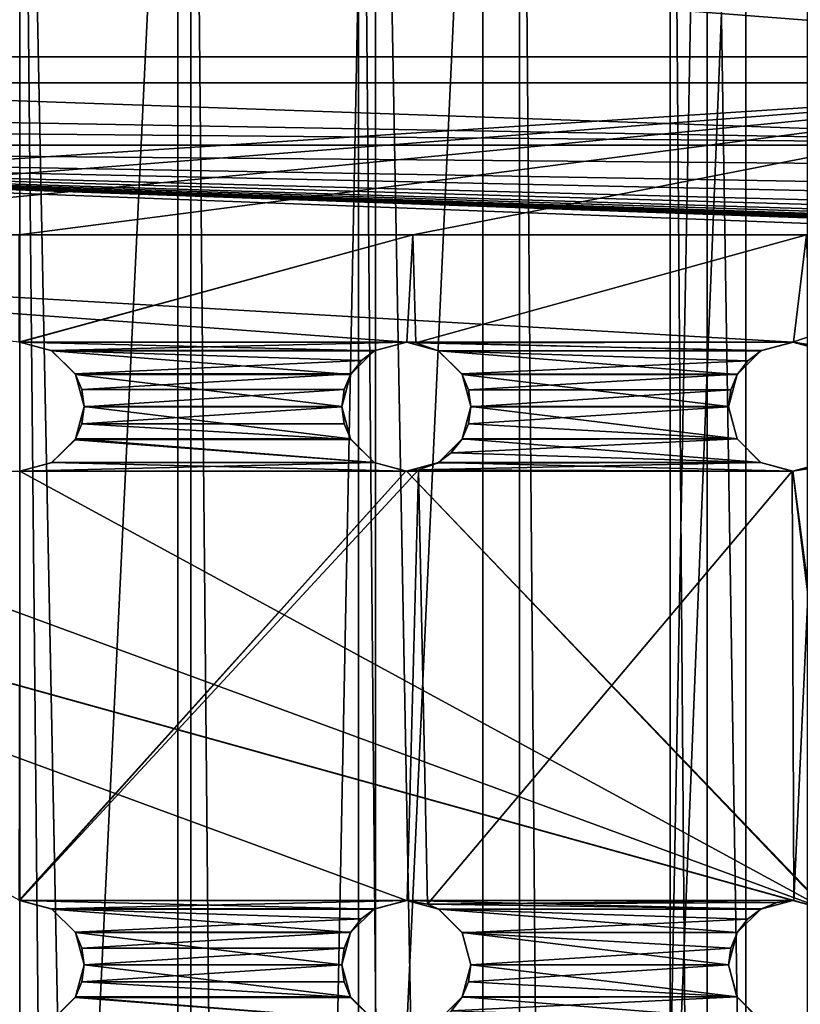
# Model space of a CAD drawing. Header units: millimetres. Extents: x -144 to 364, y -408 to 1133.
# Tile 233 of 256: x 57.46 to 66.54, y 595.04 to 606.5. Entities that reach past the tile are written whole.
import ezdxf

# ---------------------------------------------------------------- set-up
doc = ezdxf.new("R2010")
doc.units = ezdxf.units.MM
doc.header["$LTSCALE"] = 41.718519
for name, color, linetype in [('1967', 7, 'CONTINUOUS'), ('1968', 7, 'CONTINUOUS'), ('1970', 7, 'CONTINUOUS'), ('1977', 7, 'CONTINUOUS'), ('1978', 7, 'CONTINUOUS'), ('1980', 7, 'CONTINUOUS'), ('1982', 7, 'CONTINUOUS'), ('2019', 7, 'CONTINUOUS'), ('2020', 7, 'CONTINUOUS'), ('2021', 7, 'CONTINUOUS'), ('2022', 7, 'CONTINUOUS'), ('2037', 7, 'CONTINUOUS'), ('2038', 7, 'CONTINUOUS'), ('2039', 7, 'CONTINUOUS'), ('2040', 7, 'CONTINUOUS'), ('2055', 7, 'CONTINUOUS'), ('2056', 7, 'CONTINUOUS'), ('2057', 7, 'CONTINUOUS'), ('2058', 7, 'CONTINUOUS'), ('2073', 7, 'CONTINUOUS')]:
    doc.layers.add(name, color=color, linetype=linetype)

msp = doc.modelspace()

# ---------------------------------------------------------------- linework, layer by layer
at = {"layer": '1967', "color": 7, "linetype": 'CONTINUOUS', "true_color": 0xaaaaaa}
for points in [[(61.598, 409.006, -15.444), (57.457, 409.006, -15.99), (61.598, 617.006, -15.362), (61.598, 409.006, -15.444)], [(61.598, 617.006, -15.362), (57.457, 409.006, -15.99), (57.457, 617.006, -15.907), (61.598, 617.006, -15.362)], [(65.457, 617.005, -13.763), (61.598, 409.006, -15.444), (61.598, 617.006, -15.362), (65.457, 617.005, -13.763)], [(65.457, 409.006, -13.846), (61.598, 409.006, -15.444), (65.457, 617.005, -13.763), (65.457, 409.006, -13.846)], [(68.77, 617.004, -11.221), (65.457, 409.006, -13.846), (65.457, 617.005, -13.763), (68.77, 617.004, -11.221)], [(68.77, 409.004, -11.303), (65.457, 409.006, -13.846), (68.77, 617.004, -11.221), (68.77, 409.004, -11.303)]]:
    msp.add_3dface(points, dxfattribs=at)
at = {"layer": '1968', "color": 7, "linetype": 'CONTINUOUS', "true_color": 0xaaaaaa}
for points in [[(57.457, 408.994, 16.01), (61.598, 408.994, 15.465), (57.457, 616.994, 16.093), (57.457, 408.994, 16.01)], [(57.457, 616.994, 16.093), (61.598, 408.994, 15.465), (61.598, 616.994, 15.548), (57.457, 616.994, 16.093)], [(61.598, 408.994, 15.465), (65.457, 408.994, 13.867), (61.598, 616.994, 15.548), (61.598, 408.994, 15.465)], [(61.598, 616.994, 15.548), (65.457, 408.994, 13.867), (65.457, 616.994, 13.95), (61.598, 616.994, 15.548)], [(65.457, 616.994, 13.95), (68.77, 408.995, 11.324), (68.77, 616.995, 11.407), (65.457, 616.994, 13.95)], [(65.457, 408.994, 13.867), (68.77, 408.995, 11.324), (65.457, 616.994, 13.95), (65.457, 408.994, 13.867)]]:
    msp.add_3dface(points, dxfattribs=at)
at = {"layer": '1970', "color": 7, "linetype": 'CONTINUOUS', "true_color": 0xaaaaaa}
for points in [[(57.457, 409.006, -13.99), (59.449, 409.006, -13.847), (57.457, 617.006, -13.907), (57.457, 409.006, -13.99)], [(59.449, 409.006, -13.847), (59.449, 617.005, -13.764), (57.457, 617.006, -13.907), (59.449, 409.006, -13.847)], [(59.449, 409.006, -13.847), (61.401, 409.005, -13.423), (59.449, 617.005, -13.764), (59.449, 409.006, -13.847)], [(61.401, 409.005, -13.423), (61.401, 617.005, -13.34), (59.449, 617.005, -13.764), (61.401, 409.005, -13.423)], [(61.401, 409.005, -13.423), (63.273, 409.005, -12.725), (61.401, 617.005, -13.34), (61.401, 409.005, -13.423)], [(63.273, 409.005, -12.725), (63.273, 617.005, -12.642), (61.401, 617.005, -13.34), (63.273, 409.005, -12.725)], [(63.273, 409.005, -12.725), (65.026, 409.005, -11.767), (63.273, 617.005, -12.642), (63.273, 409.005, -12.725)], [(65.026, 409.005, -11.767), (65.026, 617.005, -11.684), (63.273, 617.005, -12.642), (65.026, 409.005, -11.767)], [(65.026, 409.005, -11.767), (66.625, 409.004, -10.57), (65.026, 617.005, -11.684), (65.026, 409.005, -11.767)], [(66.625, 409.004, -10.57), (66.625, 617.004, -10.487), (65.026, 617.005, -11.684), (66.625, 409.004, -10.57)]]:
    msp.add_3dface(points, dxfattribs=at)
at = {"layer": '1977', "color": 7, "linetype": 'CONTINUOUS', "true_color": 0xc8c8c8}
for points in [[(44.808, 603.998, 6.088), (70.106, 603.998, 6.088), (66.457, 602.748, 6.087), (44.808, 603.998, 6.088)], [(57.457, 602.748, 6.087), (44.808, 603.998, 6.088), (61.957, 602.748, 6.087), (57.457, 602.748, 6.087)], [(61.957, 602.748, 6.087), (44.808, 603.998, 6.088), (66.457, 602.748, 6.087), (61.957, 602.748, 6.087)], [(66.457, 602.748, 6.087), (70.106, 603.998, 6.088), (66.832, 602.647, 6.087), (66.457, 602.748, 6.087)], [(57.832, 602.647, 6.087), (57.457, 602.748, 6.087), (61.582, 602.647, 6.087), (57.832, 602.647, 6.087)], [(61.582, 602.647, 6.087), (57.457, 602.748, 6.087), (61.957, 602.748, 6.087), (61.582, 602.647, 6.087)], [(62.332, 602.647, 6.087), (61.957, 602.748, 6.087), (66.082, 602.647, 6.087), (62.332, 602.647, 6.087)], [(66.082, 602.647, 6.087), (61.957, 602.748, 6.087), (66.457, 602.748, 6.087), (66.082, 602.647, 6.087)], [(58.106, 602.373, 6.087), (57.832, 602.647, 6.087), (61.307, 602.373, 6.087), (58.106, 602.373, 6.087)], [(61.307, 602.373, 6.087), (57.832, 602.647, 6.087), (61.582, 602.647, 6.087), (61.307, 602.373, 6.087)], [(62.606, 602.373, 6.087), (62.332, 602.647, 6.087), (65.807, 602.373, 6.087), (62.606, 602.373, 6.087)], [(65.807, 602.373, 6.087), (62.332, 602.647, 6.087), (66.082, 602.647, 6.087), (65.807, 602.373, 6.087)], [(58.207, 601.998, 6.087), (58.106, 602.373, 6.087), (61.207, 601.998, 6.087), (58.207, 601.998, 6.087)], [(61.207, 601.998, 6.087), (58.106, 602.373, 6.087), (61.307, 602.373, 6.087), (61.207, 601.998, 6.087)], [(62.707, 601.998, 6.087), (62.606, 602.373, 6.087), (65.707, 601.998, 6.087), (62.707, 601.998, 6.087)], [(65.707, 601.998, 6.087), (62.606, 602.373, 6.087), (65.807, 602.373, 6.087), (65.707, 601.998, 6.087)], [(58.106, 601.623, 6.087), (58.207, 601.998, 6.087), (61.307, 601.623, 6.087), (58.106, 601.623, 6.087)], [(61.307, 601.623, 6.087), (58.207, 601.998, 6.087), (61.207, 601.998, 6.087), (61.307, 601.623, 6.087)], [(62.606, 601.623, 6.087), (62.707, 601.998, 6.087), (65.807, 601.623, 6.087), (62.606, 601.623, 6.087)], [(65.807, 601.623, 6.087), (62.707, 601.998, 6.087), (65.707, 601.998, 6.087), (65.807, 601.623, 6.087)], [(57.832, 601.348, 6.087), (58.106, 601.623, 6.087), (61.582, 601.348, 6.087), (57.832, 601.348, 6.087)], [(61.582, 601.348, 6.087), (58.106, 601.623, 6.087), (61.307, 601.623, 6.087), (61.582, 601.348, 6.087)], [(62.332, 601.348, 6.087), (62.606, 601.623, 6.087), (66.082, 601.348, 6.087), (62.332, 601.348, 6.087)], [(66.082, 601.348, 6.087), (62.606, 601.623, 6.087), (65.807, 601.623, 6.087), (66.082, 601.348, 6.087)], [(48.082, 601.348, 6.087), (48.457, 601.248, 6.087), (66.457, 596.248, 6.085), (48.082, 601.348, 6.087)], [(57.457, 596.248, 6.085), (48.082, 601.348, 6.087), (61.957, 596.248, 6.085), (57.457, 596.248, 6.085)], [(61.957, 596.248, 6.085), (48.082, 601.348, 6.087), (66.457, 596.248, 6.085), (61.957, 596.248, 6.085)], [(57.457, 601.248, 6.087), (57.832, 601.348, 6.087), (61.957, 601.248, 6.087), (57.457, 601.248, 6.087)], [(61.957, 601.248, 6.087), (57.832, 601.348, 6.087), (61.582, 601.348, 6.087), (61.957, 601.248, 6.087)], [(61.957, 601.248, 6.087), (62.332, 601.348, 6.087), (66.457, 601.248, 6.087), (61.957, 601.248, 6.087)], [(66.457, 601.248, 6.087), (62.332, 601.348, 6.087), (66.082, 601.348, 6.087), (66.457, 601.248, 6.087)], [(66.457, 601.248, 6.087), (66.832, 601.348, 6.087), (67.207, 595.498, 6.085), (66.457, 601.248, 6.087)], [(48.457, 601.248, 6.087), (52.957, 601.248, 6.087), (66.832, 596.147, 6.085), (48.457, 601.248, 6.087)], [(66.457, 596.248, 6.085), (48.457, 601.248, 6.087), (66.832, 596.147, 6.085), (66.457, 596.248, 6.085)], [(52.957, 601.248, 6.087), (57.457, 601.248, 6.087), (66.832, 596.147, 6.085), (52.957, 601.248, 6.087)], [(57.457, 601.248, 6.087), (61.957, 601.248, 6.087), (66.832, 596.147, 6.085), (57.457, 601.248, 6.087)], [(61.957, 601.248, 6.087), (66.457, 601.248, 6.087), (67.106, 595.873, 6.085), (61.957, 601.248, 6.087)], [(66.832, 596.147, 6.085), (61.957, 601.248, 6.087), (67.106, 595.873, 6.085), (66.832, 596.147, 6.085)], [(66.457, 601.248, 6.087), (67.207, 595.498, 6.085), (67.106, 595.873, 6.085), (66.457, 601.248, 6.087)], [(57.832, 596.147, 6.085), (57.457, 596.248, 6.085), (61.582, 596.147, 6.085), (57.832, 596.147, 6.085)], [(61.582, 596.147, 6.085), (57.457, 596.248, 6.085), (61.957, 596.248, 6.085), (61.582, 596.147, 6.085)], [(62.332, 596.147, 6.085), (61.957, 596.248, 6.085), (66.082, 596.147, 6.085), (62.332, 596.147, 6.085)], [(66.082, 596.147, 6.085), (61.957, 596.248, 6.085), (66.457, 596.248, 6.085), (66.082, 596.147, 6.085)], [(58.106, 595.873, 6.085), (57.832, 596.147, 6.085), (61.307, 595.873, 6.085), (58.106, 595.873, 6.085)], [(61.307, 595.873, 6.085), (57.832, 596.147, 6.085), (61.582, 596.147, 6.085), (61.307, 595.873, 6.085)], [(62.606, 595.873, 6.085), (62.332, 596.147, 6.085), (65.807, 595.873, 6.085), (62.606, 595.873, 6.085)], [(65.807, 595.873, 6.085), (62.332, 596.147, 6.085), (66.082, 596.147, 6.085), (65.807, 595.873, 6.085)], [(58.207, 595.498, 6.085), (58.106, 595.873, 6.085), (61.207, 595.498, 6.085), (58.207, 595.498, 6.085)], [(61.207, 595.498, 6.085), (58.106, 595.873, 6.085), (61.307, 595.873, 6.085), (61.207, 595.498, 6.085)], [(62.707, 595.498, 6.085), (62.606, 595.873, 6.085), (65.707, 595.498, 6.085), (62.707, 595.498, 6.085)], [(65.707, 595.498, 6.085), (62.606, 595.873, 6.085), (65.807, 595.873, 6.085), (65.707, 595.498, 6.085)], [(58.106, 595.123, 6.084), (58.207, 595.498, 6.085), (61.307, 595.123, 6.084), (58.106, 595.123, 6.084)], [(61.307, 595.123, 6.084), (58.207, 595.498, 6.085), (61.207, 595.498, 6.085), (61.307, 595.123, 6.084)], [(62.606, 595.123, 6.084), (62.707, 595.498, 6.085), (65.807, 595.123, 6.084), (62.606, 595.123, 6.084)], [(65.807, 595.123, 6.084), (62.707, 595.498, 6.085), (65.707, 595.498, 6.085), (65.807, 595.123, 6.084)], [(57.832, 594.848, 6.084), (58.106, 595.123, 6.084), (61.582, 594.848, 6.084), (57.832, 594.848, 6.084)], [(61.582, 594.848, 6.084), (58.106, 595.123, 6.084), (61.307, 595.123, 6.084), (61.582, 594.848, 6.084)], [(62.332, 594.848, 6.084), (62.606, 595.123, 6.084), (66.082, 594.848, 6.084), (62.332, 594.848, 6.084)], [(66.082, 594.848, 6.084), (62.606, 595.123, 6.084), (65.807, 595.123, 6.084), (66.082, 594.848, 6.084)]]:
    msp.add_3dface(points, dxfattribs=at)
at = {"layer": '1978', "color": 7, "linetype": 'CONTINUOUS', "true_color": 0xc8c8c8}
for points in [[(43.171, 608.321, 7.095), (72.111, 606.073, 6.311), (42.802, 606.073, 6.311), (43.171, 608.321, 7.095)], [(71.743, 608.321, 7.095), (72.111, 606.073, 6.311), (43.171, 608.321, 7.095), (71.743, 608.321, 7.095)], [(42.802, 606.073, 6.311), (72.181, 605.044, 6.144), (42.762, 605.562, 6.214), (42.802, 606.073, 6.311)], [(72.111, 606.073, 6.311), (72.181, 605.044, 6.144), (42.802, 606.073, 6.311), (72.111, 606.073, 6.311)], [(42.762, 605.562, 6.214), (72.181, 605.044, 6.144), (42.746, 605.303, 6.176), (42.762, 605.562, 6.214)], [(42.746, 605.303, 6.176), (72.181, 605.044, 6.144), (42.733, 605.044, 6.144), (42.746, 605.303, 6.176)], [(70.106, 603.998, 6.088), (44.808, 603.998, 6.088), (42.733, 605.044, 6.144), (70.106, 603.998, 6.088)], [(72.204, 603.998, 6.088), (70.106, 603.998, 6.088), (42.733, 605.044, 6.144), (72.204, 603.998, 6.088)], [(72.204, 604.006, 6.088), (72.204, 604.002, 6.088), (42.733, 605.044, 6.144), (72.204, 604.006, 6.088)], [(72.204, 604.01, 6.088), (72.204, 604.007, 6.088), (42.733, 605.044, 6.144), (72.204, 604.01, 6.088)], [(72.204, 604.014, 6.088), (72.204, 604.012, 6.088), (42.733, 605.044, 6.144), (72.204, 604.014, 6.088)], [(72.204, 604.022, 6.088), (72.204, 604.017, 6.088), (42.733, 605.044, 6.144), (72.204, 604.022, 6.088)], [(72.204, 604.03, 6.088), (72.204, 604.026, 6.088), (42.733, 605.044, 6.144), (72.204, 604.03, 6.088)], [(72.204, 604.047, 6.088), (72.204, 604.036, 6.088), (42.733, 605.044, 6.144), (72.204, 604.047, 6.088)], [(72.204, 604.063, 6.088), (72.204, 604.047, 6.088), (42.733, 605.044, 6.144), (72.204, 604.063, 6.088)], [(72.203, 604.096, 6.088), (72.204, 604.063, 6.088), (42.733, 605.044, 6.144), (72.203, 604.096, 6.088)], [(72.203, 604.129, 6.089), (72.203, 604.096, 6.088), (42.733, 605.044, 6.144), (72.203, 604.129, 6.089)], [(72.203, 604.194, 6.09), (72.203, 604.129, 6.089), (42.733, 605.044, 6.144), (72.203, 604.194, 6.09)], [(72.202, 604.26, 6.092), (72.203, 604.194, 6.09), (42.733, 605.044, 6.144), (72.202, 604.26, 6.092)], [(72.2, 604.391, 6.096), (72.202, 604.26, 6.092), (42.733, 605.044, 6.144), (72.2, 604.391, 6.096)], [(72.198, 604.522, 6.102), (72.2, 604.391, 6.096), (42.733, 605.044, 6.144), (72.198, 604.522, 6.102)], [(72.191, 604.783, 6.12), (72.198, 604.522, 6.102), (42.733, 605.044, 6.144), (72.191, 604.783, 6.12)], [(72.181, 605.044, 6.144), (72.191, 604.783, 6.12), (42.733, 605.044, 6.144), (72.181, 605.044, 6.144)], [(72.204, 604.03, 6.088), (42.733, 605.044, 6.144), (72.204, 604.036, 6.088), (72.204, 604.03, 6.088)], [(72.204, 604.022, 6.088), (42.733, 605.044, 6.144), (72.204, 604.026, 6.088), (72.204, 604.022, 6.088)], [(72.204, 604.014, 6.088), (42.733, 605.044, 6.144), (72.204, 604.017, 6.088), (72.204, 604.014, 6.088)], [(72.204, 604.01, 6.088), (42.733, 605.044, 6.144), (72.204, 604.012, 6.088), (72.204, 604.01, 6.088)], [(72.204, 604.006, 6.088), (42.733, 605.044, 6.144), (72.204, 604.007, 6.088), (72.204, 604.006, 6.088)], [(72.204, 603.998, 6.088), (42.733, 605.044, 6.144), (72.204, 604.002, 6.088), (72.204, 603.998, 6.088)]]:
    msp.add_3dface(points, dxfattribs=at)
at = {"layer": '1980', "color": 7, "linetype": 'CONTINUOUS', "true_color": 0xc8c8c8}
for points in [[(71.072, 605.769, 8.293), (70.69, 607.424, 8.883), (43.842, 605.769, 8.293), (71.072, 605.769, 8.293)], [(70.69, 607.424, 8.883), (44.224, 607.424, 8.883), (43.842, 605.769, 8.293), (70.69, 607.424, 8.883)], [(71.072, 605.769, 8.293), (43.842, 605.769, 8.293), (43.718, 603.997, 8.088), (71.072, 605.769, 8.293)], [(71.072, 605.769, 8.293), (43.718, 603.997, 8.088), (48.279, 603.997, 8.088), (71.072, 605.769, 8.293)], [(52.863, 603.997, 8.088), (71.072, 605.769, 8.293), (48.279, 603.997, 8.088), (52.863, 603.997, 8.088)], [(57.448, 603.997, 8.088), (71.072, 605.769, 8.293), (52.863, 603.997, 8.088), (57.448, 603.997, 8.088)], [(62.032, 603.997, 8.088), (71.072, 605.769, 8.293), (57.448, 603.997, 8.088), (62.032, 603.997, 8.088)], [(66.616, 603.997, 8.088), (71.072, 605.769, 8.293), (62.032, 603.997, 8.088), (66.616, 603.997, 8.088)]]:
    msp.add_3dface(points, dxfattribs=at)
at = {"layer": '1982', "color": 7, "linetype": 'CONTINUOUS', "true_color": 0xc8c8c8}
for points in [[(62.032, 603.997, 8.088), (57.448, 603.997, 8.088), (57.447, 602.747, 8.516), (62.032, 603.997, 8.088)], [(57.457, 602.747, 8.516), (62.032, 603.997, 8.088), (57.447, 602.747, 8.516), (57.457, 602.747, 8.516)], [(62.032, 603.997, 8.088), (57.457, 602.747, 8.516), (61.964, 602.747, 8.469), (62.032, 603.997, 8.088)], [(62.067, 602.739, 8.469), (62.032, 603.997, 8.088), (61.964, 602.747, 8.469), (62.067, 602.739, 8.469)], [(66.616, 603.997, 8.088), (62.032, 603.997, 8.088), (62.067, 602.739, 8.469), (66.616, 603.997, 8.088)], [(66.616, 603.997, 8.088), (62.067, 602.739, 8.469), (66.464, 602.747, 8.329), (66.616, 603.997, 8.088)], [(66.662, 602.718, 8.326), (66.616, 603.997, 8.088), (66.464, 602.747, 8.329), (66.662, 602.718, 8.326)], [(57.457, 602.747, 8.516), (57.823, 602.651, 8.548), (61.964, 602.747, 8.469), (57.457, 602.747, 8.516)], [(61.964, 602.747, 8.469), (57.823, 602.651, 8.548), (61.593, 602.653, 8.505), (61.964, 602.747, 8.469)], [(66.464, 602.747, 8.329), (62.067, 602.739, 8.469), (66.09, 602.651, 8.364), (66.464, 602.747, 8.329)], [(62.067, 602.739, 8.469), (62.329, 602.648, 8.49), (66.09, 602.651, 8.364), (62.067, 602.739, 8.469)], [(61.593, 602.653, 8.505), (57.823, 602.651, 8.548), (61.436, 602.536, 8.544), (61.593, 602.653, 8.505)], [(57.823, 602.651, 8.548), (58.101, 602.381, 8.636), (61.436, 602.536, 8.544), (57.823, 602.651, 8.548)], [(66.09, 602.651, 8.364), (62.329, 602.648, 8.49), (65.933, 602.533, 8.394), (66.09, 602.651, 8.364)], [(62.329, 602.648, 8.49), (62.603, 602.378, 8.56), (65.933, 602.533, 8.394), (62.329, 602.648, 8.49)], [(61.436, 602.536, 8.544), (58.101, 602.381, 8.636), (61.313, 602.381, 8.594), (61.436, 602.536, 8.544)], [(65.933, 602.533, 8.394), (62.603, 602.378, 8.56), (65.81, 602.377, 8.432), (65.933, 602.533, 8.394)], [(58.101, 602.381, 8.636), (58.18, 602.197, 8.697), (61.313, 602.381, 8.594), (58.101, 602.381, 8.636)], [(61.313, 602.381, 8.594), (58.18, 602.197, 8.697), (61.234, 602.196, 8.652), (61.313, 602.381, 8.594)], [(62.603, 602.378, 8.56), (62.68, 602.195, 8.609), (65.81, 602.377, 8.432), (62.603, 602.378, 8.56)], [(65.81, 602.377, 8.432), (62.68, 602.195, 8.609), (65.733, 602.194, 8.475), (65.81, 602.377, 8.432)], [(58.18, 602.197, 8.697), (58.207, 601.997, 8.762), (61.234, 602.196, 8.652), (58.18, 602.197, 8.697)], [(61.234, 602.196, 8.652), (58.207, 601.997, 8.762), (61.207, 601.997, 8.713), (61.234, 602.196, 8.652)], [(62.68, 602.195, 8.609), (62.707, 601.997, 8.664), (65.733, 602.194, 8.475), (62.68, 602.195, 8.609)], [(65.733, 602.194, 8.475), (62.707, 601.997, 8.664), (65.707, 601.997, 8.517), (65.733, 602.194, 8.475)], [(58.207, 601.997, 8.762), (58.18, 601.797, 8.826), (61.207, 601.997, 8.713), (58.207, 601.997, 8.762)], [(61.207, 601.997, 8.713), (58.18, 601.797, 8.826), (61.233, 601.799, 8.772), (61.207, 601.997, 8.713)], [(62.707, 601.997, 8.664), (62.68, 601.798, 8.72), (65.707, 601.997, 8.517), (62.707, 601.997, 8.664)], [(65.707, 601.997, 8.517), (62.68, 601.798, 8.72), (65.808, 601.621, 8.588), (65.707, 601.997, 8.517)], [(58.18, 601.797, 8.826), (58.101, 601.613, 8.886), (61.31, 601.616, 8.823), (58.18, 601.797, 8.826)], [(61.233, 601.799, 8.772), (58.18, 601.797, 8.826), (61.31, 601.616, 8.823), (61.233, 601.799, 8.772)], [(62.68, 601.798, 8.72), (62.602, 601.614, 8.774), (65.808, 601.621, 8.588), (62.68, 601.798, 8.72)], [(58.101, 601.613, 8.886), (57.823, 601.342, 8.973), (61.584, 601.346, 8.893), (58.101, 601.613, 8.886)], [(61.31, 601.616, 8.823), (58.101, 601.613, 8.886), (61.584, 601.346, 8.893), (61.31, 601.616, 8.823)], [(62.602, 601.614, 8.774), (62.479, 601.458, 8.823), (65.808, 601.621, 8.588), (62.602, 601.614, 8.774)], [(65.808, 601.621, 8.588), (62.479, 601.458, 8.823), (66.078, 601.349, 8.622), (65.808, 601.621, 8.588)], [(62.479, 601.458, 8.823), (62.321, 601.341, 8.863), (66.078, 601.349, 8.622), (62.479, 601.458, 8.823)], [(57.823, 601.342, 8.973), (57.457, 601.246, 9.004), (61.584, 601.346, 8.893), (57.823, 601.342, 8.973)], [(61.584, 601.346, 8.893), (57.457, 601.246, 9.004), (61.95, 601.247, 8.906), (61.584, 601.346, 8.893)], [(62.321, 601.341, 8.863), (62.1, 601.26, 8.896), (66.078, 601.349, 8.622), (62.321, 601.341, 8.863)], [(66.078, 601.349, 8.622), (62.1, 601.26, 8.896), (66.447, 601.247, 8.61), (66.078, 601.349, 8.622)], [(66.7, 601.287, 8.58), (66.447, 601.247, 8.61), (66.468, 596.246, 9.446), (66.7, 601.287, 8.58)], [(66.824, 596.15, 9.379), (66.7, 601.287, 8.58), (66.468, 596.246, 9.446), (66.824, 596.15, 9.379)], [(57.447, 596.246, 10.432), (57.457, 596.246, 10.432), (61.95, 601.247, 8.906), (57.447, 596.246, 10.432)], [(57.457, 601.246, 9.004), (57.447, 596.246, 10.432), (61.95, 601.247, 8.906), (57.457, 601.246, 9.004)], [(57.457, 596.246, 10.432), (62.1, 601.26, 8.896), (61.95, 601.247, 8.906), (57.457, 596.246, 10.432)], [(62.1, 601.26, 8.896), (57.457, 596.246, 10.432), (61.965, 596.246, 10.19), (62.1, 601.26, 8.896)], [(62.204, 596.204, 10.173), (62.1, 601.26, 8.896), (61.965, 596.246, 10.19), (62.204, 596.204, 10.173)], [(62.1, 601.26, 8.896), (62.204, 596.204, 10.173), (66.447, 601.247, 8.61), (62.1, 601.26, 8.896)], [(66.447, 601.247, 8.61), (62.204, 596.204, 10.173), (66.468, 596.246, 9.446), (66.447, 601.247, 8.61)], [(57.457, 596.246, 10.432), (57.827, 596.148, 10.456), (61.965, 596.246, 10.19), (57.457, 596.246, 10.432)], [(61.965, 596.246, 10.19), (57.827, 596.148, 10.456), (61.591, 596.15, 10.251), (61.965, 596.246, 10.19)], [(66.468, 596.246, 9.446), (62.204, 596.204, 10.173), (66.272, 596.223, 9.493), (66.468, 596.246, 9.446)], [(61.591, 596.15, 10.251), (57.827, 596.148, 10.456), (61.433, 596.033, 10.294), (61.591, 596.15, 10.251)], [(57.827, 596.148, 10.456), (58.103, 595.876, 10.521), (61.433, 596.033, 10.294), (57.827, 596.148, 10.456)], [(66.272, 596.223, 9.493), (62.204, 596.204, 10.173), (66.088, 596.149, 9.545), (66.272, 596.223, 9.493)], [(62.204, 596.204, 10.173), (62.334, 596.144, 10.171), (66.088, 596.149, 9.545), (62.204, 596.204, 10.173)], [(66.088, 596.149, 9.545), (62.334, 596.144, 10.171), (65.929, 596.029, 9.598), (66.088, 596.149, 9.545)], [(62.334, 596.144, 10.171), (62.606, 595.872, 10.198), (65.929, 596.029, 9.598), (62.334, 596.144, 10.171)], [(61.433, 596.033, 10.294), (58.103, 595.876, 10.521), (61.311, 595.877, 10.342), (61.433, 596.033, 10.294)], [(65.929, 596.029, 9.598), (62.606, 595.872, 10.198), (65.808, 595.873, 9.65), (65.929, 596.029, 9.598)], [(58.103, 595.876, 10.521), (58.18, 595.693, 10.565), (61.311, 595.877, 10.342), (58.103, 595.876, 10.521)], [(61.311, 595.877, 10.342), (58.18, 595.693, 10.565), (61.233, 595.693, 10.392), (61.311, 595.877, 10.342)], [(65.808, 595.873, 9.65), (62.606, 595.872, 10.198), (65.732, 595.69, 9.696), (65.808, 595.873, 9.65)], [(62.606, 595.872, 10.198), (62.707, 595.496, 10.266), (65.732, 595.69, 9.696), (62.606, 595.872, 10.198)], [(58.18, 595.693, 10.565), (58.207, 595.496, 10.613), (61.233, 595.693, 10.392), (58.18, 595.693, 10.565)], [(61.233, 595.693, 10.392), (58.207, 595.496, 10.613), (61.207, 595.496, 10.44), (61.233, 595.693, 10.392)], [(65.732, 595.69, 9.696), (62.707, 595.496, 10.266), (65.707, 595.496, 9.734), (65.732, 595.69, 9.696)], [(58.207, 595.496, 10.613), (58.18, 595.299, 10.662), (61.207, 595.496, 10.44), (58.207, 595.496, 10.613)], [(61.207, 595.496, 10.44), (58.18, 595.299, 10.662), (61.233, 595.3, 10.483), (61.207, 595.496, 10.44)], [(62.707, 595.496, 10.266), (62.681, 595.3, 10.311), (65.707, 595.496, 9.734), (62.707, 595.496, 10.266)], [(65.707, 595.496, 9.734), (62.681, 595.3, 10.311), (65.805, 595.126, 9.772), (65.707, 595.496, 9.734)], [(58.18, 595.299, 10.662), (58.103, 595.116, 10.707), (61.308, 595.119, 10.516), (58.18, 595.299, 10.662)], [(61.233, 595.3, 10.483), (58.18, 595.299, 10.662), (61.308, 595.119, 10.516), (61.233, 595.3, 10.483)], [(62.681, 595.3, 10.311), (62.604, 595.117, 10.361), (65.805, 595.126, 9.772), (62.681, 595.3, 10.311)], [(58.103, 595.116, 10.707), (57.826, 594.843, 10.776), (61.578, 594.848, 10.547), (58.103, 595.116, 10.707)], [(61.308, 595.119, 10.516), (58.103, 595.116, 10.707), (61.578, 594.848, 10.547), (61.308, 595.119, 10.516)], [(62.604, 595.117, 10.361), (62.481, 594.96, 10.411), (65.805, 595.126, 9.772), (62.604, 595.117, 10.361)], [(65.805, 595.126, 9.772), (62.481, 594.96, 10.411), (66.07, 594.854, 9.752), (65.805, 595.126, 9.772)]]:
    msp.add_3dface(points, dxfattribs=at)
at = {"layer": '2019', "color": 7, "linetype": 'CONTINUOUS', "true_color": 0xc8c8c8}
for points in [[(57.457, 602.748, 6.087), (57.457, 602.747, 8.516), (57.447, 602.747, 8.516), (57.457, 602.748, 6.087)], [(57.457, 602.748, 6.087), (57.832, 602.647, 6.087), (57.457, 602.747, 8.516), (57.457, 602.748, 6.087)], [(57.832, 602.647, 6.087), (57.823, 602.651, 8.548), (57.457, 602.747, 8.516), (57.832, 602.647, 6.087)], [(57.832, 602.647, 6.087), (58.101, 602.381, 8.636), (57.823, 602.651, 8.548), (57.832, 602.647, 6.087)], [(57.832, 602.647, 6.087), (58.106, 602.373, 6.087), (58.101, 602.381, 8.636), (57.832, 602.647, 6.087)], [(58.106, 602.373, 6.087), (58.18, 602.197, 8.697), (58.101, 602.381, 8.636), (58.106, 602.373, 6.087)], [(58.106, 602.373, 6.087), (58.207, 601.998, 6.087), (58.18, 602.197, 8.697), (58.106, 602.373, 6.087)], [(58.207, 601.998, 6.087), (58.207, 601.997, 8.762), (58.18, 602.197, 8.697), (58.207, 601.998, 6.087)]]:
    msp.add_3dface(points, dxfattribs=at)
at = {"layer": '2020', "color": 7, "linetype": 'CONTINUOUS', "true_color": 0xc8c8c8}
for points in [[(58.207, 601.998, 6.087), (58.106, 601.623, 6.087), (58.207, 601.997, 8.762), (58.207, 601.998, 6.087)], [(58.106, 601.623, 6.087), (58.18, 601.797, 8.826), (58.207, 601.997, 8.762), (58.106, 601.623, 6.087)], [(58.106, 601.623, 6.087), (58.101, 601.613, 8.886), (58.18, 601.797, 8.826), (58.106, 601.623, 6.087)], [(57.832, 601.348, 6.087), (57.823, 601.342, 8.973), (58.101, 601.613, 8.886), (57.832, 601.348, 6.087)], [(58.106, 601.623, 6.087), (57.832, 601.348, 6.087), (58.101, 601.613, 8.886), (58.106, 601.623, 6.087)], [(57.832, 601.348, 6.087), (57.457, 601.248, 6.087), (57.823, 601.342, 8.973), (57.832, 601.348, 6.087)], [(57.457, 601.248, 6.087), (57.457, 601.246, 9.004), (57.823, 601.342, 8.973), (57.457, 601.248, 6.087)]]:
    msp.add_3dface(points, dxfattribs=at)
at = {"layer": '2021', "color": 7, "linetype": 'CONTINUOUS', "true_color": 0xc8c8c8}
for points in [[(57.457, 596.248, 6.085), (57.457, 596.246, 10.432), (57.447, 596.246, 10.432), (57.457, 596.248, 6.085)], [(57.457, 596.248, 6.085), (57.832, 596.147, 6.085), (57.457, 596.246, 10.432), (57.457, 596.248, 6.085)], [(57.832, 596.147, 6.085), (57.827, 596.148, 10.456), (57.457, 596.246, 10.432), (57.832, 596.147, 6.085)], [(57.832, 596.147, 6.085), (58.103, 595.876, 10.521), (57.827, 596.148, 10.456), (57.832, 596.147, 6.085)], [(57.832, 596.147, 6.085), (58.106, 595.873, 6.085), (58.103, 595.876, 10.521), (57.832, 596.147, 6.085)], [(58.106, 595.873, 6.085), (58.18, 595.693, 10.565), (58.103, 595.876, 10.521), (58.106, 595.873, 6.085)], [(58.106, 595.873, 6.085), (58.207, 595.498, 6.085), (58.18, 595.693, 10.565), (58.106, 595.873, 6.085)], [(58.207, 595.498, 6.085), (58.207, 595.496, 10.613), (58.18, 595.693, 10.565), (58.207, 595.498, 6.085)]]:
    msp.add_3dface(points, dxfattribs=at)
at = {"layer": '2022', "color": 7, "linetype": 'CONTINUOUS', "true_color": 0xc8c8c8}
for points in [[(58.207, 595.498, 6.085), (58.106, 595.123, 6.084), (58.207, 595.496, 10.613), (58.207, 595.498, 6.085)], [(58.106, 595.123, 6.084), (58.18, 595.299, 10.662), (58.207, 595.496, 10.613), (58.106, 595.123, 6.084)], [(58.106, 595.123, 6.084), (58.103, 595.116, 10.707), (58.18, 595.299, 10.662), (58.106, 595.123, 6.084)], [(57.832, 594.848, 6.084), (57.826, 594.843, 10.776), (58.103, 595.116, 10.707), (57.832, 594.848, 6.084)], [(58.106, 595.123, 6.084), (57.832, 594.848, 6.084), (58.103, 595.116, 10.707), (58.106, 595.123, 6.084)]]:
    msp.add_3dface(points, dxfattribs=at)
at = {"layer": '2037', "color": 7, "linetype": 'CONTINUOUS', "true_color": 0xc8c8c8}
for points in [[(61.582, 602.647, 6.087), (61.957, 602.748, 6.087), (61.593, 602.653, 8.505), (61.582, 602.647, 6.087)], [(61.957, 602.748, 6.087), (61.964, 602.747, 8.469), (61.593, 602.653, 8.505), (61.957, 602.748, 6.087)], [(61.957, 602.748, 6.087), (62.332, 602.647, 6.087), (61.964, 602.747, 8.469), (61.957, 602.748, 6.087)], [(62.332, 602.647, 6.087), (62.067, 602.739, 8.469), (61.964, 602.747, 8.469), (62.332, 602.647, 6.087)], [(62.332, 602.647, 6.087), (62.329, 602.648, 8.49), (62.067, 602.739, 8.469), (62.332, 602.647, 6.087)], [(61.307, 602.373, 6.087), (61.582, 602.647, 6.087), (61.313, 602.381, 8.594), (61.307, 602.373, 6.087)], [(61.582, 602.647, 6.087), (61.436, 602.536, 8.544), (61.313, 602.381, 8.594), (61.582, 602.647, 6.087)], [(61.582, 602.647, 6.087), (61.593, 602.653, 8.505), (61.436, 602.536, 8.544), (61.582, 602.647, 6.087)], [(62.332, 602.647, 6.087), (62.603, 602.378, 8.56), (62.329, 602.648, 8.49), (62.332, 602.647, 6.087)], [(62.332, 602.647, 6.087), (62.606, 602.373, 6.087), (62.603, 602.378, 8.56), (62.332, 602.647, 6.087)], [(61.207, 601.998, 6.087), (61.307, 602.373, 6.087), (61.207, 601.997, 8.713), (61.207, 601.998, 6.087)], [(61.307, 602.373, 6.087), (61.234, 602.196, 8.652), (61.207, 601.997, 8.713), (61.307, 602.373, 6.087)], [(61.307, 602.373, 6.087), (61.313, 602.381, 8.594), (61.234, 602.196, 8.652), (61.307, 602.373, 6.087)], [(62.606, 602.373, 6.087), (62.68, 602.195, 8.609), (62.603, 602.378, 8.56), (62.606, 602.373, 6.087)], [(62.606, 602.373, 6.087), (62.707, 601.998, 6.087), (62.68, 602.195, 8.609), (62.606, 602.373, 6.087)], [(62.707, 601.998, 6.087), (62.707, 601.997, 8.664), (62.68, 602.195, 8.609), (62.707, 601.998, 6.087)]]:
    msp.add_3dface(points, dxfattribs=at)
at = {"layer": '2038', "color": 7, "linetype": 'CONTINUOUS', "true_color": 0xc8c8c8}
for points in [[(61.307, 601.623, 6.087), (61.207, 601.998, 6.087), (61.233, 601.799, 8.772), (61.307, 601.623, 6.087)], [(61.207, 601.998, 6.087), (61.207, 601.997, 8.713), (61.233, 601.799, 8.772), (61.207, 601.998, 6.087)], [(62.707, 601.998, 6.087), (62.606, 601.623, 6.087), (62.707, 601.997, 8.664), (62.707, 601.998, 6.087)], [(62.606, 601.623, 6.087), (62.68, 601.798, 8.72), (62.707, 601.997, 8.664), (62.606, 601.623, 6.087)], [(61.307, 601.623, 6.087), (61.233, 601.799, 8.772), (61.31, 601.616, 8.823), (61.307, 601.623, 6.087)], [(62.606, 601.623, 6.087), (62.602, 601.614, 8.774), (62.68, 601.798, 8.72), (62.606, 601.623, 6.087)], [(61.582, 601.348, 6.087), (61.307, 601.623, 6.087), (61.31, 601.616, 8.823), (61.582, 601.348, 6.087)], [(61.582, 601.348, 6.087), (61.31, 601.616, 8.823), (61.584, 601.346, 8.893), (61.582, 601.348, 6.087)], [(62.606, 601.623, 6.087), (62.332, 601.348, 6.087), (62.602, 601.614, 8.774), (62.606, 601.623, 6.087)], [(62.332, 601.348, 6.087), (62.479, 601.458, 8.823), (62.602, 601.614, 8.774), (62.332, 601.348, 6.087)], [(62.332, 601.348, 6.087), (62.321, 601.341, 8.863), (62.479, 601.458, 8.823), (62.332, 601.348, 6.087)], [(61.957, 601.248, 6.087), (61.582, 601.348, 6.087), (61.95, 601.247, 8.906), (61.957, 601.248, 6.087)], [(61.582, 601.348, 6.087), (61.584, 601.346, 8.893), (61.95, 601.247, 8.906), (61.582, 601.348, 6.087)], [(62.332, 601.348, 6.087), (61.957, 601.248, 6.087), (62.321, 601.341, 8.863), (62.332, 601.348, 6.087)], [(61.957, 601.248, 6.087), (62.1, 601.26, 8.896), (62.321, 601.341, 8.863), (61.957, 601.248, 6.087)], [(62.1, 601.26, 8.896), (61.957, 601.248, 6.087), (61.95, 601.247, 8.906), (62.1, 601.26, 8.896)]]:
    msp.add_3dface(points, dxfattribs=at)
at = {"layer": '2039', "color": 7, "linetype": 'CONTINUOUS', "true_color": 0xc8c8c8}
for points in [[(61.582, 596.147, 6.085), (61.957, 596.248, 6.085), (61.591, 596.15, 10.251), (61.582, 596.147, 6.085)], [(61.957, 596.248, 6.085), (61.965, 596.246, 10.19), (61.591, 596.15, 10.251), (61.957, 596.248, 6.085)], [(61.957, 596.248, 6.085), (62.332, 596.147, 6.085), (61.965, 596.246, 10.19), (61.957, 596.248, 6.085)], [(62.332, 596.147, 6.085), (62.204, 596.204, 10.173), (61.965, 596.246, 10.19), (62.332, 596.147, 6.085)], [(61.307, 595.873, 6.085), (61.582, 596.147, 6.085), (61.311, 595.877, 10.342), (61.307, 595.873, 6.085)], [(61.582, 596.147, 6.085), (61.433, 596.033, 10.294), (61.311, 595.877, 10.342), (61.582, 596.147, 6.085)], [(61.582, 596.147, 6.085), (61.591, 596.15, 10.251), (61.433, 596.033, 10.294), (61.582, 596.147, 6.085)], [(62.332, 596.147, 6.085), (62.334, 596.144, 10.171), (62.204, 596.204, 10.173), (62.332, 596.147, 6.085)], [(62.332, 596.147, 6.085), (62.606, 595.873, 6.085), (62.334, 596.144, 10.171), (62.332, 596.147, 6.085)], [(62.606, 595.873, 6.085), (62.606, 595.872, 10.198), (62.334, 596.144, 10.171), (62.606, 595.873, 6.085)], [(61.207, 595.498, 6.085), (61.307, 595.873, 6.085), (61.207, 595.496, 10.44), (61.207, 595.498, 6.085)], [(61.307, 595.873, 6.085), (61.233, 595.693, 10.392), (61.207, 595.496, 10.44), (61.307, 595.873, 6.085)], [(61.307, 595.873, 6.085), (61.311, 595.877, 10.342), (61.233, 595.693, 10.392), (61.307, 595.873, 6.085)], [(62.606, 595.873, 6.085), (62.707, 595.498, 6.085), (62.606, 595.872, 10.198), (62.606, 595.873, 6.085)], [(62.707, 595.498, 6.085), (62.707, 595.496, 10.266), (62.606, 595.872, 10.198), (62.707, 595.498, 6.085)]]:
    msp.add_3dface(points, dxfattribs=at)
at = {"layer": '2040', "color": 7, "linetype": 'CONTINUOUS', "true_color": 0xc8c8c8}
for points in [[(61.307, 595.123, 6.084), (61.207, 595.498, 6.085), (61.233, 595.3, 10.483), (61.307, 595.123, 6.084)], [(61.207, 595.498, 6.085), (61.207, 595.496, 10.44), (61.233, 595.3, 10.483), (61.207, 595.498, 6.085)], [(62.707, 595.498, 6.085), (62.606, 595.123, 6.084), (62.707, 595.496, 10.266), (62.707, 595.498, 6.085)], [(62.606, 595.123, 6.084), (62.681, 595.3, 10.311), (62.707, 595.496, 10.266), (62.606, 595.123, 6.084)], [(61.307, 595.123, 6.084), (61.233, 595.3, 10.483), (61.308, 595.119, 10.516), (61.307, 595.123, 6.084)], [(62.606, 595.123, 6.084), (62.604, 595.117, 10.361), (62.681, 595.3, 10.311), (62.606, 595.123, 6.084)], [(61.582, 594.848, 6.084), (61.307, 595.123, 6.084), (61.578, 594.848, 10.547), (61.582, 594.848, 6.084)], [(61.307, 595.123, 6.084), (61.308, 595.119, 10.516), (61.578, 594.848, 10.547), (61.307, 595.123, 6.084)], [(62.606, 595.123, 6.084), (62.332, 594.848, 6.084), (62.604, 595.117, 10.361), (62.606, 595.123, 6.084)], [(62.332, 594.848, 6.084), (62.481, 594.96, 10.411), (62.604, 595.117, 10.361), (62.332, 594.848, 6.084)]]:
    msp.add_3dface(points, dxfattribs=at)
at = {"layer": '2055', "color": 7, "linetype": 'CONTINUOUS', "true_color": 0xc8c8c8}
for points in [[(66.082, 602.647, 6.087), (66.457, 602.748, 6.087), (66.09, 602.651, 8.364), (66.082, 602.647, 6.087)], [(66.457, 602.748, 6.087), (66.464, 602.747, 8.329), (66.09, 602.651, 8.364), (66.457, 602.748, 6.087)], [(66.457, 602.748, 6.087), (66.832, 602.647, 6.087), (66.464, 602.747, 8.329), (66.457, 602.748, 6.087)], [(66.832, 602.647, 6.087), (66.662, 602.718, 8.326), (66.464, 602.747, 8.329), (66.832, 602.647, 6.087)], [(65.807, 602.373, 6.087), (66.082, 602.647, 6.087), (65.81, 602.377, 8.432), (65.807, 602.373, 6.087)], [(66.082, 602.647, 6.087), (65.933, 602.533, 8.394), (65.81, 602.377, 8.432), (66.082, 602.647, 6.087)], [(66.082, 602.647, 6.087), (66.09, 602.651, 8.364), (65.933, 602.533, 8.394), (66.082, 602.647, 6.087)], [(65.707, 601.998, 6.087), (65.807, 602.373, 6.087), (65.707, 601.997, 8.517), (65.707, 601.998, 6.087)], [(65.807, 602.373, 6.087), (65.733, 602.194, 8.475), (65.707, 601.997, 8.517), (65.807, 602.373, 6.087)], [(65.807, 602.373, 6.087), (65.81, 602.377, 8.432), (65.733, 602.194, 8.475), (65.807, 602.373, 6.087)]]:
    msp.add_3dface(points, dxfattribs=at)
at = {"layer": '2056', "color": 7, "linetype": 'CONTINUOUS', "true_color": 0xc8c8c8}
for points in [[(65.807, 601.623, 6.087), (65.707, 601.998, 6.087), (65.808, 601.621, 8.588), (65.807, 601.623, 6.087)], [(65.707, 601.998, 6.087), (65.707, 601.997, 8.517), (65.808, 601.621, 8.588), (65.707, 601.998, 6.087)], [(66.082, 601.348, 6.087), (65.807, 601.623, 6.087), (66.078, 601.349, 8.622), (66.082, 601.348, 6.087)], [(65.807, 601.623, 6.087), (65.808, 601.621, 8.588), (66.078, 601.349, 8.622), (65.807, 601.623, 6.087)], [(66.082, 601.348, 6.087), (66.078, 601.349, 8.622), (66.447, 601.247, 8.61), (66.082, 601.348, 6.087)], [(66.457, 601.248, 6.087), (66.082, 601.348, 6.087), (66.447, 601.247, 8.61), (66.457, 601.248, 6.087)], [(66.7, 601.287, 8.58), (66.457, 601.248, 6.087), (66.447, 601.247, 8.61), (66.7, 601.287, 8.58)], [(66.832, 601.348, 6.087), (66.457, 601.248, 6.087), (66.824, 601.342, 8.56), (66.832, 601.348, 6.087)], [(66.457, 601.248, 6.087), (66.7, 601.287, 8.58), (66.824, 601.342, 8.56), (66.457, 601.248, 6.087)]]:
    msp.add_3dface(points, dxfattribs=at)
at = {"layer": '2057', "color": 7, "linetype": 'CONTINUOUS', "true_color": 0xc8c8c8}
for points in [[(66.082, 596.147, 6.085), (66.457, 596.248, 6.085), (66.088, 596.149, 9.545), (66.082, 596.147, 6.085)], [(66.457, 596.248, 6.085), (66.272, 596.223, 9.493), (66.088, 596.149, 9.545), (66.457, 596.248, 6.085)], [(66.457, 596.248, 6.085), (66.468, 596.246, 9.446), (66.272, 596.223, 9.493), (66.457, 596.248, 6.085)], [(66.457, 596.248, 6.085), (66.832, 596.147, 6.085), (66.468, 596.246, 9.446), (66.457, 596.248, 6.085)], [(66.832, 596.147, 6.085), (66.824, 596.15, 9.379), (66.468, 596.246, 9.446), (66.832, 596.147, 6.085)], [(65.807, 595.873, 6.085), (66.082, 596.147, 6.085), (65.808, 595.873, 9.65), (65.807, 595.873, 6.085)], [(66.082, 596.147, 6.085), (65.929, 596.029, 9.598), (65.808, 595.873, 9.65), (66.082, 596.147, 6.085)], [(66.082, 596.147, 6.085), (66.088, 596.149, 9.545), (65.929, 596.029, 9.598), (66.082, 596.147, 6.085)], [(65.707, 595.498, 6.085), (65.807, 595.873, 6.085), (65.707, 595.496, 9.734), (65.707, 595.498, 6.085)], [(65.807, 595.873, 6.085), (65.732, 595.69, 9.696), (65.707, 595.496, 9.734), (65.807, 595.873, 6.085)], [(65.807, 595.873, 6.085), (65.808, 595.873, 9.65), (65.732, 595.69, 9.696), (65.807, 595.873, 6.085)]]:
    msp.add_3dface(points, dxfattribs=at)
at = {"layer": '2058', "color": 7, "linetype": 'CONTINUOUS', "true_color": 0xc8c8c8}
for points in [[(65.807, 595.123, 6.084), (65.707, 595.498, 6.085), (65.805, 595.126, 9.772), (65.807, 595.123, 6.084)], [(65.707, 595.498, 6.085), (65.707, 595.496, 9.734), (65.805, 595.126, 9.772), (65.707, 595.498, 6.085)], [(65.807, 595.123, 6.084), (65.805, 595.126, 9.772), (66.07, 594.854, 9.752), (65.807, 595.123, 6.084)], [(66.082, 594.848, 6.084), (65.807, 595.123, 6.084), (66.07, 594.854, 9.752), (66.082, 594.848, 6.084)]]:
    msp.add_3dface(points, dxfattribs=at)
at = {"layer": '2073', "linetype": 'CONTINUOUS'}
for points in [[(55.616, 613.992, 15.906), (59.297, 613.992, 15.906), (55.616, 536.995, 15.875), (55.616, 613.992, 15.906)], [(59.297, 613.992, 15.906), (59.297, 536.995, 15.875), (55.616, 536.995, 15.875), (59.297, 613.992, 15.906)], [(59.297, 613.992, 15.906), (62.848, 613.942, 15.072), (59.297, 536.995, 15.875), (59.297, 613.992, 15.906)], [(62.848, 613.942, 15.072), (62.848, 537.046, 15.042), (59.297, 536.995, 15.875), (62.848, 613.942, 15.072)], [(62.848, 613.942, 15.072), (65.907, 613.675, 13.585), (62.848, 537.046, 15.042), (62.848, 613.942, 15.072)], [(65.907, 613.675, 13.585), (65.907, 537.314, 13.555), (62.848, 537.046, 15.042), (65.907, 613.675, 13.585)], [(65.907, 613.675, 13.585), (68.219, 613.039, 11.823), (65.907, 537.314, 13.555), (65.907, 613.675, 13.585)], [(68.219, 613.039, 11.823), (68.219, 537.952, 11.794), (65.907, 537.314, 13.555), (68.219, 613.039, 11.823)]]:
    msp.add_3dface(points, dxfattribs=at)

doc.saveas('drawing.dxf')
